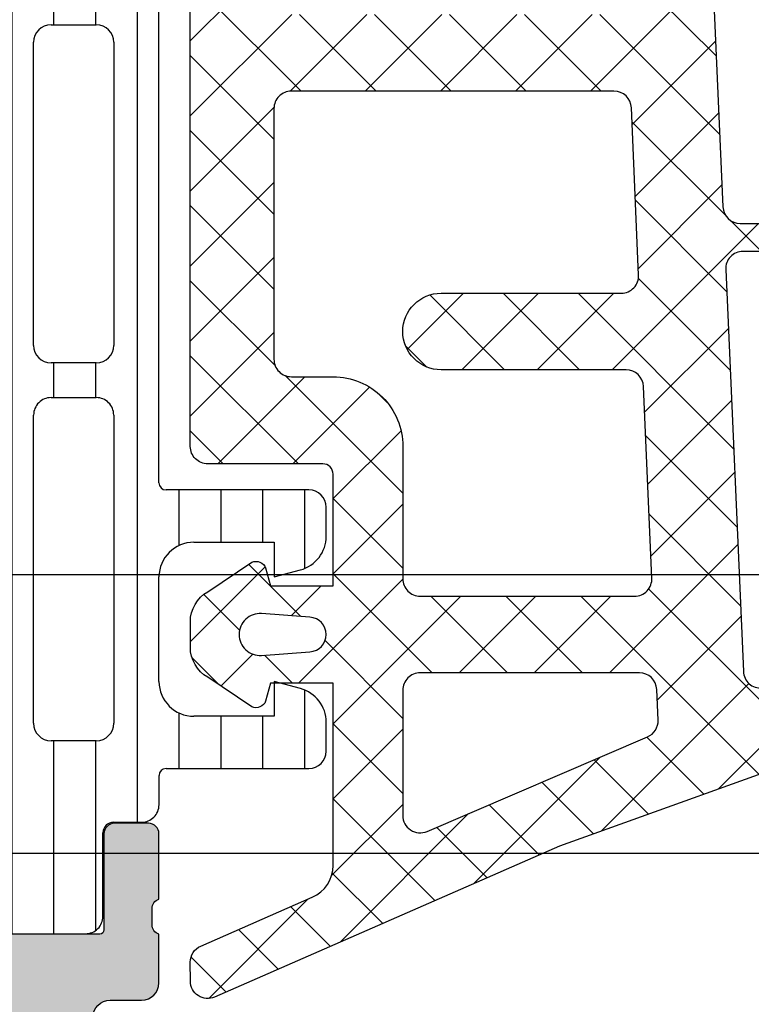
# Model space of a CAD drawing. Header units: millimetres. Extents: x 373037 to 682063, y 76092 to 274210.
# Tile 36 of 256: x 660858 to 660879, y 249615 to 249643. Entities that reach past the tile are written whole.
import ezdxf

# ---------------------------------------------------------------- set-up
doc = ezdxf.new("R2010")
doc.units = ezdxf.units.MM
doc.header["$LTSCALE"] = 100
doc.layers.add('PUDORYS', color=253, linetype='CONTINUOUS')

msp = doc.modelspace()

# ---------------------------------------------------------------- hatches: boundary and pattern name
at = {"layer": 'PUDORYS', "true_color": 0x939598}
h = msp.add_hatch(dxfattribs=at)
h.set_pattern_fill('LINIE', color=252, scale=1.2, angle=90, style=0)
h.set_pattern_definition([(90, (679979.9212210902, 248347.5297934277), (-1.2, 7.347638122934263e-17), [])])
edge = h.paths.add_edge_path()
edge.add_arc((660860.8289485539, 249619.7464295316), 0.2999999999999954, 90.00207529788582, 180.0020752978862, ccw=False)
edge.add_line((660860.8289376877, 249620.0464295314), (660861.6392690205, 249620.0464581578))
edge.add_arc((660861.6392535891, 249620.5464554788), 0.4999973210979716, 270.0017683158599, 360.0023822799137)
edge.add_line((660862.1392509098, 249620.5464762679), (660862.1405714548, 249621.387548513))
edge.add_arc((660862.3405714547, 249621.387548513), 0.1999999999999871, 90.00000000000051, 180.0000000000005, ccw=False)
edge.add_line((660862.3405714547, 249621.5875485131), (660866.4405714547, 249621.5875485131))
edge.add_arc((660866.4405714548, 249622.0875485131), 0.5000000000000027, 269.9999999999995, 359.9999999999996)
edge.add_line((660866.9405714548, 249622.0875485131), (660866.9405714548, 249622.9182977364))
edge.add_arc((660865.9405714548, 249622.9182977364), 0.9999999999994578, 0, 74.99999999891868)
edge.add_line((660866.1993904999, 249623.8842235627), (660865.4405714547, 249624.087548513))
edge.add_line((660865.4405714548, 249624.0875485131), (660865.4405714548, 249623.0875485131))
edge.add_line((660865.4405714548, 249623.0875485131), (660863.1405714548, 249623.0875485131))
edge.add_arc((660863.1422807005, 249624.0916749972), 1.004127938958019, 180.2340877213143, 269.9024699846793, ccw=False)
edge.add_line((660862.1381611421, 249624.087572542), (660862.1381611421, 249627.0874508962))
edge.add_arc((660863.1422804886, 249627.0834225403), 1.004127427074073, 90.09751797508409, 179.7701403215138, ccw=False)
edge.add_line((660863.1405714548, 249628.0875485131), (660865.4405714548, 249628.0875485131))
edge.add_line((660865.4405714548, 249628.0875485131), (660865.4405714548, 249627.0875485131))
edge.add_line((660865.4405714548, 249627.0875485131), (660866.1993905, 249627.2908734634))
edge.add_arc((660865.9405714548, 249628.2567992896), 1.000000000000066, 285.0000000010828, 359.9999999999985)
edge.add_line((660866.9405714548, 249628.2567992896), (660866.9405714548, 249629.087548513))
edge.add_arc((660866.4405714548, 249629.0875485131), 0.4999999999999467, 0, 89.99999999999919)
edge.add_line((660866.4405714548, 249629.5875485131), (660862.3405714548, 249629.5875485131))
edge.add_arc((660862.3423000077, 249629.7917216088), 0.2041804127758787, 181.1558689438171, 269.5149389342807, ccw=False)
edge.add_line((660862.1381611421, 249629.7876028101), (660862.1381382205, 249655.6289696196))
edge.add_arc((660861.6381408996, 249655.6289541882), 0.4999973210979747, 0.001768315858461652, 90.00238227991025)
edge.add_line((660861.6381201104, 249656.1289515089), (660860.8277887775, 249656.1289228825))
edge.add_arc((660860.8277779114, 249656.4289228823), 0.299999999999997, 180.0020752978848, 270.0020752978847, ccw=False)
edge.add_line((660860.5277779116, 249656.428912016), (660860.5280229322, 249658.8289104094))
edge.add_arc((660860.028026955, 249658.8288949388), 0.499995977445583, 0.00177281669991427, 90.00237777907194)
edge.add_line((660860.0280062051, 249659.3288909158), (660856.5514647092, 249659.3287642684))
edge.add_arc((660856.6938112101, 249658.3389513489), 0.99999607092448, 98.18368334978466, 212.7290913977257)
edge.add_line((660855.8525781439, 249657.7982859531), (660857.1711305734, 249655.5146768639))
edge.add_arc((660856.7381269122, 249655.2646612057), 0.5000000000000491, 0.002135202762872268, 30.002071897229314, ccw=False)
edge.add_line((660857.2381269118, 249655.2646798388), (660857.2392132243, 249620.9104110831))
edge.add_arc((660856.7392132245, 249620.9103934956), 0.5000000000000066, 330.0020786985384, 360.0020153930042, ccw=False)
edge.add_line((660857.1722349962, 249620.6604092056), (660855.8538479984, 249618.3767046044))
edge.add_arc((660856.695120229, 249617.8361001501), 0.9999960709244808, 147.2750591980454, 261.8204672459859)
edge.add_line((660856.5528454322, 249616.8462769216), (660860.0293869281, 249616.846403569))
edge.add_arc((660860.0293714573, 249617.3463995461), 0.4999959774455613, 270.0017728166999, 360.0023777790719)
edge.add_line((660860.5293674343, 249617.346420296), (660860.5289485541, 249619.7464186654))
edge = h.paths.add_edge_path(flags=16)
edge.add_line((660860.3386729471, 249643.9375422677), (660859.0386788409, 249643.9375422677))
edge.add_arc((660859.0386752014, 249644.4375386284), 0.4999963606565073, 179.9995829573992, 270.0004170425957, ccw=False)
edge.add_line((660858.5386788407, 249644.4375422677), (660858.5386788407, 249653.2875361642))
edge.add_arc((660859.0386752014, 249653.2875398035), 0.4999963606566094, 89.99958295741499, 180.0004170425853, ccw=False)
edge.add_line((660859.0386788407, 249653.7875361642), (660860.338672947, 249653.7875361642))
edge.add_arc((660860.3386895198, 249653.2875361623), 0.5000000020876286, 2.0834067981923e-07, 90.00189910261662, ccw=False)
edge.add_line((660860.8386895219, 249653.2875361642), (660860.8386895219, 249644.4375422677))
edge.add_arc((660860.3386895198, 249644.4375422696), 0.5000000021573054, 269.99810091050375, 359.99999978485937, ccw=False)
edge = h.paths.add_edge_path(flags=16)
edge.add_arc((660860.3386895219, 249633.7375361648), 0.4999999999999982, 269.9999999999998, 360, ccw=False)
edge.add_line((660860.3386895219, 249633.2375361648), (660859.0386788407, 249633.2375361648))
edge.add_arc((660859.0386788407, 249633.7375361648), 0.4999999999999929, 179.9999999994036, 269.99999999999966, ccw=False)
edge.add_line((660858.5386788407, 249633.7375361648), (660858.5386788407, 249642.4375422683))
edge.add_arc((660859.0386788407, 249642.4375422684), 0.5000000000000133, 90.00000000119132, 179.9999999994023, ccw=False)
edge.add_line((660859.0386788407, 249642.9375422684), (660860.3386895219, 249642.9375422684))
edge.add_arc((660860.3386895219, 249642.4375422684), 0.5000000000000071, 5.965148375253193e-10, 90.00000000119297, ccw=False)
edge.add_line((660860.8386895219, 249642.4375422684), (660860.8386895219, 249633.7375361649))
edge = h.paths.add_edge_path(flags=16)
edge.add_arc((660859.0386752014, 249631.7375398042), 0.4999963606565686, 89.99958295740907, 180.0004170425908, ccw=False)
edge.add_line((660859.0386788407, 249632.2375361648), (660860.338672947, 249632.2375361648))
edge.add_arc((660860.3386895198, 249631.7375361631), 0.5000000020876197, 2.0833840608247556e-07, 90.00189910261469, ccw=False)
edge.add_line((660860.8386895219, 249631.7375361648), (660860.8386895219, 249622.8875270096))
edge.add_arc((660860.3387047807, 249622.8875270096), 0.4999847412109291, 269.99999999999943, 360, ccw=False)
edge.add_line((660860.3387047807, 249622.3875422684), (660859.0386940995, 249622.3875422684))
edge.add_arc((660859.0386940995, 249622.8875575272), 0.5000152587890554, 179.9999999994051, 270.0000000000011, ccw=False)
edge.add_line((660858.5386788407, 249622.8875575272), (660858.5386788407, 249631.7375361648))
h = msp.add_hatch(dxfattribs=at)
h.set_pattern_fill('ANSI37', color=252, scale=0.48, angle=90, style=0)
h.set_pattern_definition([(135, (660867.1381380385, 249629.3363462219), (-1.077630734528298, -1.077630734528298), []), (225, (660867.1381380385, 249629.3363462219), (1.077630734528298, -1.077630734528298), [])])
edge = h.paths.add_edge_path(flags=16)
edge.add_line((660866.4738440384, 249625.9350692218), (660865.0809900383, 249626.0348132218))
edge.add_arc((660865.0381325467, 249625.4363463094), 0.5999995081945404, 85.90391948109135, 180.0000083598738)
edge.add_arc((660865.0381325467, 249625.4363461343), 0.5999995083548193, 179.9999916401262, 274.0960805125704)
edge.add_line((660865.0809900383, 249624.8378792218), (660866.4738440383, 249624.9376232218))
edge.add_arc((660866.438129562, 249625.4363462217), 0.5000001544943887, 274.0960644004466, 445.9039356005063)
edge = h.paths.add_edge_path(flags=16)
edge.add_arc((660869.6381376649, 249623.8363495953), 0.4999996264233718, 89.99995719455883, 180.0000428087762)
edge.add_line((660869.1381380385, 249623.8363492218), (660869.1381380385, 249620.2426642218))
edge.add_arc((660869.6381383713, 249620.2426642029), 0.5000003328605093, 179.9999978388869, 293.2180266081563)
edge.add_line((660869.8352540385, 249619.7831582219), (660876.1663560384, 249622.4990362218))
edge.add_arc((660875.9692401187, 249622.95854157), 0.4999998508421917, 293.2180817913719, 362.5001106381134)
edge.add_line((660876.4687640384, 249622.9803522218), (660876.4304380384, 249623.8581592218))
edge.add_arc((660875.93091443, 249623.8363497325), 0.4999994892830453, 2.499979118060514, 90.00004485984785)
edge.add_line((660875.9309140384, 249624.3363492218), (660869.6381380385, 249624.3363492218))
edge = h.paths.add_edge_path(flags=16)
edge.add_line((660875.0463000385, 249649.3902682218), (660866.1494470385, 249653.5389382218))
edge.add_arc((660865.9381379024, 249653.0857844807), 0.4999998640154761, 64.99999208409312, 180.0000296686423)
edge.add_line((660865.4381380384, 249653.0857842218), (660865.4381380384, 249643.7363492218))
edge.add_arc((660865.9381376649, 249643.7363488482), 0.4999996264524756, 179.9999571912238, 270.0000428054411)
edge.add_line((660865.9381380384, 249643.2363492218), (660875.0620610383, 249643.2363492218))
edge.add_arc((660875.0620608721, 249643.7363492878), 0.5000000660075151, 270.000019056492, 362.5000272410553)
edge.add_line((660875.5615850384, 249643.7581592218), (660875.3345150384, 249648.9589232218))
edge.add_arc((660874.8349896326, 249648.9371134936), 0.5000012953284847, 2.499997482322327, 64.9999080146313)
edge = h.paths.add_edge_path(flags=16)
edge.add_arc((660865.9381376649, 249640.5363495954), 0.4999996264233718, 89.99995719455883, 180.0000428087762)
edge.add_line((660865.4381380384, 249640.5363492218), (660865.4381380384, 249633.3363492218))
edge.add_arc((660865.9381376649, 249633.3363488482), 0.4999996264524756, 179.9999571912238, 270.0000428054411)
edge.add_line((660865.9381380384, 249632.8363492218), (660867.1381380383, 249632.8363492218))
edge.add_arc((660867.1381395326, 249630.836350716), 1.999998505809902, -4.2805441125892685e-05, 90.0000428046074, ccw=False)
edge.add_line((660869.1381380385, 249630.8363492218), (660869.1381380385, 249627.0363492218))
edge.add_arc((660869.6381376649, 249627.0363488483), 0.4999996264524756, 179.9999571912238, 270.0000428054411)
edge.add_line((660869.6381380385, 249626.5363492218), (660875.7911990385, 249626.5363492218))
edge.add_arc((660875.7911988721, 249627.0363492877), 0.5000000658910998, 270.000019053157, 362.5000272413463)
edge.add_line((660876.2907230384, 249627.0581592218), (660876.0505880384, 249632.5581592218))
edge.add_arc((660875.5510644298, 249632.5363497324), 0.4999994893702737, 2.499979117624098, 90.00004485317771)
edge.add_line((660875.5510640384, 249633.0363492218), (660870.2381380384, 249633.0363492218))
edge.add_arc((660870.2381380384, 249634.1363492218), 1.099999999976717, 90, 270, ccw=False)
edge.add_line((660870.2381380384, 249635.2363492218), (660875.4113490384, 249635.2363492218))
edge.add_arc((660875.4113488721, 249635.7363492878), 0.5000000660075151, 270.0000190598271, 362.5000272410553)
edge.add_line((660875.9108730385, 249635.7581592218), (660875.7013000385, 249640.5581592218))
edge.add_arc((660875.2017764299, 249640.5363497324), 0.4999994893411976, 2.499979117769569, 90.00004485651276)
edge.add_line((660875.2017760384, 249641.0363492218), (660865.9381380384, 249641.0363492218))
edge = h.paths.add_edge_path()
edge.add_line((660867.3245950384, 249655.7494022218), (660876.1124610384, 249651.6515532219))
edge.add_ellipse((660874.8446035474, 249648.9326278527), major_axis=(-3.000002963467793, 0), ratio=1, start_angle=182.5000588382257, end_angle=244.9999693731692, ccw=False)
edge.add_line((660877.8417510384, 249649.0634892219), (660877.8700850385, 249648.4145392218))
edge.add_ellipse((660878.369608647, 249648.4363487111), major_axis=(-0.4999994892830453, 0), ratio=1, start_angle=2.499979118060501, end_angle=90.00004485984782)
edge.add_line((660878.3696090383, 249647.9363492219), (660879.3381380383, 249647.9363492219))
edge.add_ellipse((660879.338138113, 249647.8363492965), major_axis=(-0.09999992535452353, 0), ratio=1, start_angle=179.9999571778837, end_angle=270.0000427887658, ccw=False)
edge.add_line((660879.4381380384, 249647.8363492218), (660879.4381380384, 249647.2363492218))
edge.add_ellipse((660879.3381381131, 249647.236349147), major_axis=(-0.0999999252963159, 0), ratio=1, start_angle=89.99995717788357, end_angle=180.0000428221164, ccw=False)
edge.add_line((660879.3381380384, 249647.1363492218), (660878.4351000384, 249647.1363492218))
edge.add_ellipse((660878.4351002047, 249646.6363491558), major_axis=(-0.5000000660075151, 0), ratio=1, start_angle=-89.99998094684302, end_angle=2.500027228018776)
edge.add_line((660877.9355760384, 249646.6145392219), (660878.3294140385, 249637.7142452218))
edge.add_ellipse((660878.8289253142, 249637.736349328), major_axis=(-0.5000001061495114, 0), ratio=1, start_angle=2.533769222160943, end_angle=90.0000829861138)
edge.add_line((660878.8289260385, 249637.2363492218), (660879.4381380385, 249637.2363492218))
edge.add_ellipse((660879.4381381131, 249637.1363492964), major_axis=(-0.09999992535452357, 0), ratio=1, start_angle=179.9999572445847, end_angle=270.0000428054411, ccw=False)
edge.add_line((660879.5381380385, 249637.1363492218), (660879.5381380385, 249636.5363492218))
edge.add_ellipse((660879.4381381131, 249636.5363491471), major_axis=(-0.09999992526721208, 0), ratio=1, start_angle=89.99995719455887, end_angle=180.0000428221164, ccw=False)
edge.add_line((660879.4381380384, 249636.4363492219), (660878.9085760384, 249636.4363492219))
edge.add_ellipse((660878.9085757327, 249635.9363487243), major_axis=(-0.500000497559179, 0), ratio=1, start_angle=-90.00003503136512, end_angle=2.533698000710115)
edge.add_line((660878.4090640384, 249635.9142452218), (660878.9197200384, 249624.3740202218))
edge.add_ellipse((660879.4192446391, 249624.3958297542), major_axis=(-0.5000004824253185, 0), ratio=1, start_angle=2.499979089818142, end_angle=93.21705730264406)
edge.add_line((660879.4473040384, 249623.8966172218), (660884.5810470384, 249624.1851802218))
edge.add_ellipse((660884.4654916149, 249624.5955982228), major_axis=(-0.426375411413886, 0), ratio=1, start_angle=105.7248544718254, end_angle=249.2410276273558)
edge.add_line((660884.6166150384, 249624.9942932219), (660884.3840120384, 249624.9930532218))
edge.add_line((660884.3840120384, 249624.9930532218), (660882.5014330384, 249624.6949152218))
edge.add_line((660882.5014330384, 249624.6949152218), (660879.6521480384, 249625.0953412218))
edge.add_ellipse((660879.6938986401, 249625.3924218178), major_axis=(-0.2999999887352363, 0), ratio=1, start_angle=-34.59774638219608, end_angle=82.00025595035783, ccw=False)
edge.add_ellipse((660881.9164697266, 249623.8593084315), major_axis=(-3.000047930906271, 0), ratio=1, start_angle=251.99157541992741, end_angle=325.40235871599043, ccw=False)
edge.add_line((660882.8439550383, 249626.7123872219), (660885.0988460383, 249626.0788112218))
edge.add_ellipse((660884.937916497, 249625.3035987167), major_axis=(-0.7917403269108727, 0), ratio=1, start_angle=186.798346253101, end_angle=258.2723102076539, ccw=False)
edge.add_line((660885.7240900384, 249625.3973212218), (660885.7253110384, 249624.3391112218))
edge.add_ellipse((660884.5462248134, 249624.4682354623), major_axis=(-1.18613548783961, 0), ratio=1, start_angle=108.65557644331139, end_angle=173.7503218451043, ccw=False)
edge.add_line((660884.9256440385, 249623.3444212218), (660881.6843040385, 249622.2500882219))
edge.add_line((660881.6843040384, 249622.2500882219), (660873.6345090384, 249619.3603102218))
edge.add_line((660873.6345090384, 249619.3603102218), (660863.7366320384, 249615.0275012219))
edge.add_ellipse((660863.5383619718, 249615.4865102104), major_axis=(-0.5000002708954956, 0), ratio=1, start_angle=0.066576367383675, end_angle=113.36204948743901, ccw=False)
edge.add_line((660863.0383620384, 249615.4859292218), (660863.0377270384, 249616.0326302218))
edge.add_ellipse((660863.5377271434, 249616.0332104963), major_axis=(-0.5000004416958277, 0), ratio=1, start_angle=-66.07917546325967, end_angle=0.06649451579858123, ccw=False)
edge.add_line((660863.3349900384, 249616.4902642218), (660866.5389930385, 249617.8920202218))
edge.add_ellipse((660866.1381387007, 249618.8081613), major_axis=(-0.9999993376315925, 0), ratio=1, start_angle=113.6316147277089, end_angle=180.0000528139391)
edge.add_line((660867.1381380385, 249618.8081622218), (660867.1381380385, 249624.0361042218))
edge.add_line((660867.1381380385, 249624.0361042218), (660865.3386590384, 249624.0361132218))
edge.add_line((660865.3386590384, 249624.0361132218), (660865.2007170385, 249623.5213122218))
edge.add_ellipse((660864.9235630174, 249623.636077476), major_axis=(-0.2999756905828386, 0), ratio=1, start_angle=67.49643329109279, end_angle=157.5062997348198, ccw=False)
edge.add_line((660864.8087500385, 249623.3589432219), (660863.5386230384, 249624.2081102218))
edge.add_ellipse((660864.0383438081, 249625.073974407), major_axis=(-0.9997207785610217, 0), ratio=1, start_angle=-0.007611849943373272, end_angle=60.00923930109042, ccw=False)
edge.add_line((660863.0386230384, 249625.0741072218), (660863.0386540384, 249625.7984682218))
edge.add_ellipse((660864.0383918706, 249625.7982601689), major_axis=(-0.9997378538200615, 0), ratio=1, start_angle=299.99132494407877, end_angle=359.9880763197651, ccw=False)
edge.add_line((660863.5386540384, 249626.6641342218), (660864.8087500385, 249627.5133012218))
edge.add_ellipse((660864.9235619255, 249627.2361537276), major_axis=(-0.2999875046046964, 0), ratio=1, start_angle=202.4986038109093, end_angle=292.5024061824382, ccw=False)
edge.add_line((660865.2007170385, 249627.3509472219), (660865.3386890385, 249626.8361312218))
edge.add_line((660865.3386890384, 249626.8361312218), (660867.1381380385, 249626.8361232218))
edge.add_line((660867.1381380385, 249626.8361232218), (660867.1381380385, 249630.0363502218))
edge.add_ellipse((660866.8381382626, 249630.0363504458), major_axis=(-0.2999997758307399, 0), ratio=1, start_angle=179.999957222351, end_angle=270.000042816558)
edge.add_line((660866.8381380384, 249630.3363502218), (660863.5381420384, 249630.3363502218))
edge.add_ellipse((660863.5381416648, 249630.8363498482), major_axis=(-0.4999996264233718, 0), ratio=1, start_angle=-4.280877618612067e-05, end_angle=90.00004280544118, ccw=False)
edge.add_line((660863.0381420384, 249630.8363502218), (660863.0381420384, 249657.7339722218))
edge.add_line((660863.0381420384, 249657.7339722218), (660864.5885340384, 249658.6290902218))
edge.add_ellipse((660864.8385341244, 249658.1960776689), major_axis=(-0.4999999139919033, 0), ratio=1, start_angle=180.0000633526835, end_angle=300.00001707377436, ccw=False)
edge.add_line((660865.3385340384, 249658.1960782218), (660867.0359050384, 249658.1960782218))
edge.add_line((660867.0359050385, 249658.1960782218), (660867.0359050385, 249656.2025562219))
edge.add_ellipse((660867.5359052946, 249656.2025558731), major_axis=(-0.5000002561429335, 0), ratio=1, start_angle=-3.996725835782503e-05, end_angle=64.99987140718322)
h = msp.add_hatch(dxfattribs=at)
h.set_pattern_fill('ANSI37', color=252, scale=0.48, angle=90, style=0)
h.set_pattern_definition([(135, (660867.1381382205, 249629.3363462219), (-1.077630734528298, -1.077630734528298), []), (225, (660867.1381382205, 249629.3363462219), (1.077630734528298, -1.077630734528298), [])])
edge = h.paths.add_edge_path(flags=16)
edge.add_line((660866.4738442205, 249625.9350692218), (660865.0809902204, 249626.0348132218))
edge.add_arc((660865.0381327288, 249625.4363463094), 0.5999995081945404, 85.90391948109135, 180.0000083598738)
edge.add_arc((660865.0381327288, 249625.4363461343), 0.5999995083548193, 179.9999916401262, 274.0960805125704)
edge.add_line((660865.0809902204, 249624.8378792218), (660866.4738442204, 249624.9376232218))
edge.add_arc((660866.438129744, 249625.4363462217), 0.5000001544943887, 274.0960644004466, 445.9039356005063)
edge = h.paths.add_edge_path(flags=16)
edge.add_arc((660869.638137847, 249623.8363495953), 0.4999996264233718, 89.99995719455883, 180.0000428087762)
edge.add_line((660869.1381382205, 249623.8363492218), (660869.1381382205, 249620.2426642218))
edge.add_arc((660869.6381385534, 249620.2426642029), 0.5000003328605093, 179.9999978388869, 293.2180266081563)
edge.add_line((660869.8352542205, 249619.7831582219), (660876.1663562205, 249622.4990362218))
edge.add_arc((660875.9692403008, 249622.95854157), 0.4999998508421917, 293.2180817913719, 362.5001106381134)
edge.add_line((660876.4687642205, 249622.9803522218), (660876.4304382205, 249623.8581592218))
edge.add_arc((660875.930914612, 249623.8363497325), 0.4999994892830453, 2.499979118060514, 90.00004485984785)
edge.add_line((660875.9309142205, 249624.3363492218), (660869.6381382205, 249624.3363492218))
edge = h.paths.add_edge_path(flags=16)
edge.add_line((660875.0463002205, 249649.3902682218), (660866.1494472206, 249653.5389382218))
edge.add_arc((660865.9381380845, 249653.0857844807), 0.4999998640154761, 64.99999208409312, 180.0000296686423)
edge.add_line((660865.4381382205, 249653.0857842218), (660865.4381382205, 249643.7363492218))
edge.add_arc((660865.938137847, 249643.7363488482), 0.4999996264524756, 179.9999571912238, 270.0000428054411)
edge.add_line((660865.9381382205, 249643.2363492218), (660875.0620612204, 249643.2363492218))
edge.add_arc((660875.0620610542, 249643.7363492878), 0.5000000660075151, 270.000019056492, 362.5000272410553)
edge.add_line((660875.5615852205, 249643.7581592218), (660875.3345152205, 249648.9589232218))
edge.add_arc((660874.8349898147, 249648.9371134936), 0.5000012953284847, 2.499997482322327, 64.9999080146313)
edge = h.paths.add_edge_path(flags=16)
edge.add_arc((660865.938137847, 249640.5363495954), 0.4999996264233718, 89.99995719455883, 180.0000428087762)
edge.add_line((660865.4381382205, 249640.5363492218), (660865.4381382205, 249633.3363492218))
edge.add_arc((660865.938137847, 249633.3363488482), 0.4999996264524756, 179.9999571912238, 270.0000428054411)
edge.add_line((660865.9381382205, 249632.8363492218), (660867.1381382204, 249632.8363492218))
edge.add_arc((660867.1381397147, 249630.836350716), 1.999998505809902, -4.2805441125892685e-05, 90.0000428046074, ccw=False)
edge.add_line((660869.1381382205, 249630.8363492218), (660869.1381382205, 249627.0363492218))
edge.add_arc((660869.638137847, 249627.0363488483), 0.4999996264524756, 179.9999571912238, 270.0000428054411)
edge.add_line((660869.6381382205, 249626.5363492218), (660875.7911992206, 249626.5363492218))
edge.add_arc((660875.7911990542, 249627.0363492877), 0.5000000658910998, 270.000019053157, 362.5000272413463)
edge.add_line((660876.2907232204, 249627.0581592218), (660876.0505882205, 249632.5581592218))
edge.add_arc((660875.5510646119, 249632.5363497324), 0.4999994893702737, 2.499979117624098, 90.00004485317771)
edge.add_line((660875.5510642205, 249633.0363492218), (660870.2381382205, 249633.0363492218))
edge.add_arc((660870.2381382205, 249634.1363492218), 1.099999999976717, 90, 270, ccw=False)
edge.add_line((660870.2381382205, 249635.2363492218), (660875.4113492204, 249635.2363492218))
edge.add_arc((660875.4113490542, 249635.7363492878), 0.5000000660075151, 270.0000190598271, 362.5000272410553)
edge.add_line((660875.9108732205, 249635.7581592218), (660875.7013002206, 249640.5581592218))
edge.add_arc((660875.201776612, 249640.5363497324), 0.4999994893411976, 2.499979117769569, 90.00004485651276)
edge.add_line((660875.2017762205, 249641.0363492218), (660865.9381382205, 249641.0363492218))
edge = h.paths.add_edge_path()
edge.add_line((660867.3245952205, 249655.7494022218), (660876.1124612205, 249651.6515532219))
edge.add_ellipse((660874.8446037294, 249648.9326278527), major_axis=(-3.000002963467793, 0), ratio=1, start_angle=182.5000588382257, end_angle=244.9999693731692, ccw=False)
edge.add_line((660877.8417512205, 249649.0634892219), (660877.8700852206, 249648.4145392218))
edge.add_ellipse((660878.369608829, 249648.4363487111), major_axis=(-0.4999994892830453, 0), ratio=1, start_angle=2.499979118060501, end_angle=90.00004485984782)
edge.add_line((660878.3696092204, 249647.9363492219), (660879.3381382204, 249647.9363492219))
edge.add_ellipse((660879.3381382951, 249647.8363492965), major_axis=(-0.09999992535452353, 0), ratio=1, start_angle=179.9999571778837, end_angle=270.0000427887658, ccw=False)
edge.add_line((660879.4381382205, 249647.8363492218), (660879.4381382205, 249647.2363492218))
edge.add_ellipse((660879.3381382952, 249647.236349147), major_axis=(-0.0999999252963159, 0), ratio=1, start_angle=89.99995717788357, end_angle=180.0000428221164, ccw=False)
edge.add_line((660879.3381382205, 249647.1363492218), (660878.4351002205, 249647.1363492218))
edge.add_ellipse((660878.4351003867, 249646.6363491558), major_axis=(-0.5000000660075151, 0), ratio=1, start_angle=-89.99998094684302, end_angle=2.500027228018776)
edge.add_line((660877.9355762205, 249646.6145392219), (660878.3294142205, 249637.7142452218))
edge.add_ellipse((660878.8289254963, 249637.736349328), major_axis=(-0.5000001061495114, 0), ratio=1, start_angle=2.533769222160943, end_angle=90.0000829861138)
edge.add_line((660878.8289262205, 249637.2363492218), (660879.4381382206, 249637.2363492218))
edge.add_ellipse((660879.4381382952, 249637.1363492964), major_axis=(-0.09999992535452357, 0), ratio=1, start_angle=179.9999572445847, end_angle=270.0000428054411, ccw=False)
edge.add_line((660879.5381382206, 249637.1363492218), (660879.5381382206, 249636.5363492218))
edge.add_ellipse((660879.4381382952, 249636.5363491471), major_axis=(-0.09999992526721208, 0), ratio=1, start_angle=89.99995719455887, end_angle=180.0000428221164, ccw=False)
edge.add_line((660879.4381382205, 249636.4363492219), (660878.9085762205, 249636.4363492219))
edge.add_ellipse((660878.9085759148, 249635.9363487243), major_axis=(-0.500000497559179, 0), ratio=1, start_angle=-90.00003503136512, end_angle=2.533698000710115)
edge.add_line((660878.4090642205, 249635.9142452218), (660878.9197202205, 249624.3740202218))
edge.add_ellipse((660879.4192448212, 249624.3958297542), major_axis=(-0.5000004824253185, 0), ratio=1, start_angle=2.499979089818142, end_angle=93.21705730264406)
edge.add_line((660879.4473042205, 249623.8966172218), (660884.5810472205, 249624.1851802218))
edge.add_ellipse((660884.465491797, 249624.5955982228), major_axis=(-0.426375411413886, 0), ratio=1, start_angle=105.7248544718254, end_angle=249.2410276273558)
edge.add_line((660884.6166152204, 249624.9942932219), (660884.3840122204, 249624.9930532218))
edge.add_line((660884.3840122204, 249624.9930532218), (660882.5014332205, 249624.6949152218))
edge.add_line((660882.5014332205, 249624.6949152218), (660879.6521482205, 249625.0953412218))
edge.add_ellipse((660879.6938988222, 249625.3924218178), major_axis=(-0.2999999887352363, 0), ratio=1, start_angle=-34.59774638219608, end_angle=82.00025595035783, ccw=False)
edge.add_ellipse((660881.9164699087, 249623.8593084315), major_axis=(-3.000047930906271, 0), ratio=1, start_angle=251.99157541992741, end_angle=325.40235871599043, ccw=False)
edge.add_line((660882.8439552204, 249626.7123872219), (660885.0988462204, 249626.0788112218))
edge.add_ellipse((660884.9379166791, 249625.3035987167), major_axis=(-0.7917403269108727, 0), ratio=1, start_angle=186.798346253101, end_angle=258.2723102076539, ccw=False)
edge.add_line((660885.7240902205, 249625.3973212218), (660885.7253112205, 249624.3391112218))
edge.add_ellipse((660884.5462249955, 249624.4682354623), major_axis=(-1.18613548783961, 0), ratio=1, start_angle=108.65557644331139, end_angle=173.7503218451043, ccw=False)
edge.add_line((660884.9256442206, 249623.3444212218), (660881.6843042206, 249622.2500882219))
edge.add_line((660881.6843042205, 249622.2500882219), (660873.6345092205, 249619.3603102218))
edge.add_line((660873.6345092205, 249619.3603102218), (660863.7366322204, 249615.0275012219))
edge.add_ellipse((660863.5383621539, 249615.4865102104), major_axis=(-0.5000002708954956, 0), ratio=1, start_angle=0.066576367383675, end_angle=113.36204948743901, ccw=False)
edge.add_line((660863.0383622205, 249615.4859292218), (660863.0377272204, 249616.0326302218))
edge.add_ellipse((660863.5377273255, 249616.0332104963), major_axis=(-0.5000004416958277, 0), ratio=1, start_angle=-66.07917546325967, end_angle=0.06649451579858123, ccw=False)
edge.add_line((660863.3349902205, 249616.4902642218), (660866.5389932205, 249617.8920202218))
edge.add_ellipse((660866.1381388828, 249618.8081613), major_axis=(-0.9999993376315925, 0), ratio=1, start_angle=113.6316147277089, end_angle=180.0000528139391)
edge.add_line((660867.1381382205, 249618.8081622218), (660867.1381382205, 249624.0361042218))
edge.add_line((660867.1381382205, 249624.0361042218), (660865.3386592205, 249624.0361132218))
edge.add_line((660865.3386592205, 249624.0361132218), (660865.2007172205, 249623.5213122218))
edge.add_ellipse((660864.9235631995, 249623.636077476), major_axis=(-0.2999756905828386, 0), ratio=1, start_angle=67.49643329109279, end_angle=157.5062997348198, ccw=False)
edge.add_line((660864.8087502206, 249623.3589432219), (660863.5386232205, 249624.2081102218))
edge.add_ellipse((660864.0383439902, 249625.073974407), major_axis=(-0.9997207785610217, 0), ratio=1, start_angle=-0.007611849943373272, end_angle=60.00923930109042, ccw=False)
edge.add_line((660863.0386232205, 249625.0741072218), (660863.0386542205, 249625.7984682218))
edge.add_ellipse((660864.0383920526, 249625.7982601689), major_axis=(-0.9997378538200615, 0), ratio=1, start_angle=299.99132494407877, end_angle=359.9880763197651, ccw=False)
edge.add_line((660863.5386542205, 249626.6641342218), (660864.8087502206, 249627.5133012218))
edge.add_ellipse((660864.9235621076, 249627.2361537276), major_axis=(-0.2999875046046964, 0), ratio=1, start_angle=202.4986038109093, end_angle=292.5024061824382, ccw=False)
edge.add_line((660865.2007172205, 249627.3509472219), (660865.3386892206, 249626.8361312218))
edge.add_line((660865.3386892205, 249626.8361312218), (660867.1381382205, 249626.8361232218))
edge.add_line((660867.1381382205, 249626.8361232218), (660867.1381382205, 249630.0363502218))
edge.add_ellipse((660866.8381384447, 249630.0363504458), major_axis=(-0.2999997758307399, 0), ratio=1, start_angle=179.999957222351, end_angle=270.000042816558)
edge.add_line((660866.8381382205, 249630.3363502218), (660863.5381422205, 249630.3363502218))
edge.add_ellipse((660863.5381418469, 249630.8363498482), major_axis=(-0.4999996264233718, 0), ratio=1, start_angle=-4.280877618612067e-05, end_angle=90.00004280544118, ccw=False)
edge.add_line((660863.0381422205, 249630.8363502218), (660863.0381422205, 249657.7339722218))
edge.add_line((660863.0381422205, 249657.7339722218), (660864.5885342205, 249658.6290902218))
edge.add_ellipse((660864.8385343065, 249658.1960776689), major_axis=(-0.4999999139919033, 0), ratio=1, start_angle=180.0000633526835, end_angle=300.00001707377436, ccw=False)
edge.add_line((660865.3385342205, 249658.1960782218), (660867.0359052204, 249658.1960782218))
edge.add_line((660867.0359052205, 249658.1960782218), (660867.0359052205, 249656.2025562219))
edge.add_ellipse((660867.5359054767, 249656.2025558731), major_axis=(-0.5000002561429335, 0), ratio=1, start_angle=-3.996725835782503e-05, end_angle=64.99987140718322)
h = msp.add_hatch(color=252, dxfattribs=at)
edge = h.paths.add_edge_path()
edge.add_arc((660907.138070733, 249604.8364137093), 0.5000674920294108, 270.0077324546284, 359.9922675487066)
edge.add_line((660907.6381382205, 249604.8363462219), (660907.6381382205, 249608.8363462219))
edge.add_arc((660907.138070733, 249608.8362787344), 0.5000674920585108, 0.007732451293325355, 89.99226754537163)
edge.add_line((660907.1381382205, 249609.3363462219), (660905.8380893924, 249609.3363462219))
edge.add_arc((660905.8381262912, 249608.8363093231), 0.5000369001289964, 90.00422797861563, 179.9957720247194)
edge.add_line((660905.3380893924, 249608.8363462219), (660905.3380893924, 249608.3363462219))
edge.add_line((660905.3380893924, 249608.3363462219), (660906.3380893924, 249608.3363462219))
edge.add_line((660906.3380893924, 249608.3363462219), (660906.3380893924, 249606.8363462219))
edge.add_arc((660905.338126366, 249606.8363092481), 0.9999630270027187, -90.00211851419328, 0.0021185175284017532, ccw=False)
edge.add_line((660905.3380893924, 249605.8363462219), (660901.3380893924, 249605.8363462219))
edge.add_arc((660901.338166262, 249606.8364230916), 1.000076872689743, 180.0044039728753, 269.9955960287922, ccw=False)
edge.add_line((660900.3380893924, 249606.8363462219), (660900.3380893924, 249608.3363462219))
edge.add_line((660900.3380893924, 249608.3363462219), (660901.3380893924, 249608.3363462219))
edge.add_line((660901.3380893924, 249608.3363462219), (660901.3380893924, 249608.8363462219))
edge.add_arc((660900.8381468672, 249608.8364036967), 0.4999425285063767, 359.9934131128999, 450.0065868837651)
edge.add_line((660900.8380893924, 249609.3363462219), (660898.0381015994, 249609.3363462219))
edge.add_arc((660898.0381015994, 249608.8363462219), 0.5, 90, 180)
edge.add_line((660897.5381015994, 249608.8363462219), (660897.5381015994, 249608.6363462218))
edge.add_arc((660898.0381015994, 249608.6363462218), 0.5, 180, 270)
edge.add_line((660898.0381015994, 249608.1363462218), (660898.5381015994, 249608.1363462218))
edge.add_arc((660898.5380665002, 249607.6363111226), 0.5000351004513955, 0.00402179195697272, 89.99597821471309, ccw=False)
edge.add_line((660899.0381015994, 249607.6363462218), (660899.0381015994, 249606.83634317))
edge.add_arc((660898.538085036, 249606.8363597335), 0.5000165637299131, 270.00189796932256, 359.99810203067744, ccw=False)
edge.add_line((660898.5381015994, 249606.33634317), (660867.2381077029, 249606.33634317))
edge.add_line((660867.2381077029, 249606.33634317), (660861.1996500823, 249606.7687398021))
edge.add_arc((660861.2381061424, 249607.7679594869), 0.9999594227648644, 180, 267.7959971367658, ccw=False)
edge.add_line((660860.2381467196, 249607.7679594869), (660860.2381467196, 249614.4364116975))
edge.add_arc((660860.7381467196, 249614.4364116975), 0.5, 90, 180, ccw=False)
edge.add_line((660860.7381467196, 249614.9364116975), (660861.6381467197, 249614.9364116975))
edge.add_arc((660861.6381467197, 249615.4364116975), 0.5, 270, 360)
edge.add_line((660862.1381467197, 249615.4364116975), (660862.1381467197, 249616.8364132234))
edge.add_arc((660862.2169831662, 249617.1039338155), 0.278895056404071, 178.8354106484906, 253.58012359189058, ccw=False)
edge.add_line((660861.9381457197, 249617.1096022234), (660861.9381457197, 249617.5631962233))
edge.add_arc((660862.2170138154, 249617.5688568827), 0.2789255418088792, 106.42459455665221, 181.1628700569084, ccw=False)
edge.add_line((660862.1381467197, 249617.8364002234), (660862.1381467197, 249619.7164112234))
edge.add_arc((660861.8381467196, 249619.7164112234), 0.3000000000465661, 0, 89.99999999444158)
edge.add_line((660861.8381467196, 249620.0164112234), (660860.8581724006, 249620.0164112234))
edge.add_arc((660860.8581724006, 249619.7164112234), 0.3000000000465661, 90, 180)
edge.add_line((660860.5581724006, 249619.7164112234), (660860.5581724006, 249616.9564132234))
edge.add_arc((660860.4381724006, 249616.9564132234), 0.1199999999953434, 270.0000000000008, 360, ccw=False)
edge.add_line((660860.4381724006, 249616.8364132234), (660856.1381467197, 249616.8364132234))
edge.add_arc((660856.1381467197, 249617.3364132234), 0.5, 180, 270, ccw=False)
edge.add_line((660855.6381467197, 249617.3364132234), (660855.6381467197, 249618.0364132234))
edge.add_line((660855.6381467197, 249618.0364132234), (660857.0196421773, 249620.4292335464))
edge.add_arc((660856.9000269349, 249620.4982934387), 0.1381197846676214, 330.0000000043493, 450)
edge.add_line((660856.9000269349, 249620.6364132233), (660853.1381467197, 249620.6364132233))
edge.add_arc((660853.1381467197, 249622.6364132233), 2, 180, 270, ccw=False)
edge.add_line((660851.1381467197, 249622.6364132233), (660851.1381467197, 249623.2044086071))
edge.add_arc((660850.6381467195, 249623.2044086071), 0.5000000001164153, 0, 34.47907176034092)
edge.add_arc((660846.9286481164, 249620.6569353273), 4.999999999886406, 34.47907176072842, 84.6507719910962)
edge.add_arc((660847.3762665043, 249625.498286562), 0.1381197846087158, 82.29756250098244, 210.0000000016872)
edge.add_line((660847.256651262, 249625.4292266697), (660848.6381467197, 249623.0364063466))
edge.add_line((660848.6381467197, 249623.0364063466), (660848.6381467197, 249622.3364063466))
edge.add_arc((660848.1381467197, 249622.3364063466), 0.5, 270.0000000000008, 360, ccw=False)
edge.add_line((660848.1381467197, 249621.8364063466), (660843.8381210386, 249621.8364063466))
edge.add_arc((660843.8381210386, 249621.9564063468), 0.1200000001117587, 180.0000000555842, 270, ccw=False)
edge.add_line((660843.7181210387, 249621.9564063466), (660843.7181210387, 249624.7164043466))
edge.add_arc((660843.4181210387, 249624.7164043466), 0.3000000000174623, 0, 89.99999999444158)
edge.add_line((660843.4181210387, 249625.0164043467), (660842.4381467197, 249625.0164043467))
edge.add_arc((660842.4381467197, 249624.7164043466), 0.3000000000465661, 90.00000000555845, 180)
edge.add_line((660842.1381467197, 249624.7164043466), (660842.1381467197, 249622.8363933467))
edge.add_arc((660842.059279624, 249622.5688500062), 0.2789255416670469, -1.1628700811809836, 73.57540544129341, ccw=False)
edge.add_line((660842.3381477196, 249622.5631893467), (660842.3381477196, 249622.1095953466))
edge.add_arc((660842.0593102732, 249622.1039269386), 0.2788950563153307, -73.58012357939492, 1.1645893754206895, ccw=False)
edge.add_line((660842.1381467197, 249621.8364063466), (660842.1381467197, 249618.8363478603))
edge.add_line((660842.1381467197, 249618.8363478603), (660842.8382190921, 249618.1362449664))
edge.add_line((660842.8382190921, 249618.1362449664), (660843.4382251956, 249618.1362449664))
edge.add_line((660843.4382251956, 249618.1362449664), (660843.4382251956, 249619.7362510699))
edge.add_arc((660843.938234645, 249619.7362416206), 0.5000094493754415, 90.0010827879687, 179.9989172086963, ccw=False)
edge.add_line((660843.9382251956, 249620.2362510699), (660844.3336532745, 249620.2362510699))
edge.add_arc((660844.3336532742, 249619.7362510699), 0.5, 74.99999998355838, 89.99999998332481, ccw=False)
edge.add_line((660844.463062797, 249620.219213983), (660845.8969495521, 249619.835005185))
edge.add_arc((660845.638130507, 249618.8690793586), 1.000000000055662, 0, 74.9999999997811, ccw=False)
edge.add_line((660846.638130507, 249618.8690793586), (660846.638130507, 249613.1362571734))
edge.add_line((660846.638130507, 249613.1362571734), (660843.4382251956, 249613.1362571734))
edge.add_line((660843.4382251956, 249613.1362571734), (660843.4382251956, 249613.9362449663))
edge.add_line((660843.4382251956, 249613.9362449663), (660842.8382190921, 249613.9362449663))
edge.add_line((660842.8382190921, 249613.9362449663), (660842.1382374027, 249612.723812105))
edge.add_line((660842.1382374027, 249612.723812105), (660842.1382374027, 249611.6362571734))
edge.add_line((660842.1382374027, 249611.6362571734), (660857.1381467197, 249611.6362571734))
edge.add_arc((660857.1381467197, 249611.1362571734), 0.5, 0, 90, ccw=False)
edge.add_line((660857.6381467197, 249611.1362571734), (660857.6381467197, 249605.3363462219))
edge.add_arc((660858.6381467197, 249605.3363462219), 1, 180, 270)
edge.add_line((660858.6381467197, 249604.3363462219), (660907.1381382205, 249604.3363462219))
edge = h.paths.add_edge_path(flags=16)
edge.add_line((660848.238130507, 249613.9362449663), (660848.238130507, 249618.3362449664))
edge.add_arc((660848.738130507, 249618.3362449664), 0.5, 90, 180, ccw=False)
edge.add_line((660848.738130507, 249618.8362449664), (660853.138130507, 249618.8362449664))
edge.add_arc((660853.138130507, 249618.3362449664), 0.5, 0, 90, ccw=False)
edge.add_line((660853.638130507, 249618.3362449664), (660853.638130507, 249613.9362449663))
edge.add_arc((660853.138130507, 249613.9362449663), 0.5, 270.0000000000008, 360, ccw=False)
edge.add_line((660853.138130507, 249613.4362449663), (660848.738130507, 249613.4362449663))
edge.add_arc((660848.738130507, 249613.9362449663), 0.5, 180, 270, ccw=False)

# ---------------------------------------------------------------- linework, layer by layer
at = {"layer": 'PUDORYS', "color": 252, "true_color": 0x939598}
for p, q in [((660862.1381611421, 249629.7876028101), (660862.1381382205, 249655.6289696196)), ((660859.0386788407, 249642.9375422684), (660860.3386895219, 249642.9375422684)), ((660858.5386788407, 249633.7375361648), (660858.5386788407, 249642.4375422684)), ((660860.8386895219, 249642.4375422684), (660860.8386895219, 249633.7375361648)), ((660860.3386895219, 249633.2375361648), (660859.0386788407, 249633.2375361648)), ((660859.0386788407, 249632.2375361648), (660860.338672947, 249632.2375361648)), ((660858.5386788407, 249622.8875575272), (660858.5386788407, 249631.7375361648)), ((660860.8386895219, 249631.7375361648), (660860.8386895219, 249622.8875270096)), ((660866.4405714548, 249629.5875485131), (660862.3405714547, 249629.5875485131)), ((660866.9405714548, 249628.2567992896), (660866.9405714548, 249629.0875485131)), ((660863.1405714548, 249628.0875485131), (660865.4405714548, 249628.0875485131)), ((660865.4405714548, 249628.0875485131), (660865.4405714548, 249627.0875485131)), ((660865.4405714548, 249627.0875485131), (660866.1993904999, 249627.2908734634)), ((660862.1381611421, 249624.087572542), (660862.1381611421, 249627.0874508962)), ((660866.1993904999, 249623.8842235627), (660865.4405714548, 249624.0875485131)), ((660865.4405714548, 249624.0875485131), (660865.4405714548, 249623.0875485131)), ((660865.4405714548, 249623.0875485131), (660863.1405714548, 249623.0875485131)), ((660866.9405714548, 249622.0875485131), (660866.9405714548, 249622.9182977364)), ((660860.3387047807, 249622.3875422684), (660859.0386940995, 249622.3875422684)), ((660862.3405714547, 249621.5875485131), (660866.4405714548, 249621.5875485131)), ((660862.1392509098, 249620.5464762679), (660862.1405714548, 249621.387548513)), ((660860.8289376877, 249620.0464295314), (660861.6392690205, 249620.0464581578)), ((660860.5293674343, 249617.346420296), (660860.5289485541, 249619.7464186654)), ((660856.5528454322, 249616.8462769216), (660860.029386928, 249616.846403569))]:
    msp.add_line(p, q, dxfattribs=at)
at = {"layer": 'PUDORYS', "color": 252, "ltscale": 15, "true_color": 0x939598}
for points in [[(655063.636877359, 249619.1544343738), (681589.639597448, 249619.1544343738), (681589.639597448, 273245.1544306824), (655063.636877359, 273245.1544306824)], [(681581.6396141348, 273237.1544306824), (655071.6368773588, 273237.1544306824), (655071.6368773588, 249627.1544343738), (681581.6396141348, 249627.1544343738)]]:
    msp.add_lwpolyline(points, close=True, dxfattribs=at)
at = {"layer": 'PUDORYS', "color": 252, "true_color": 0x939598, "extrusion": (0, 0, -1)}
for points in [[(-660881.6843040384, 249622.2500882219), (-660873.6345090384, 249619.3603102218), (-660863.7366320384, 249615.0275012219), (-660863.7366320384, 249615.0275012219, 0.538982), (-660863.0383620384, 249615.4859292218), (-660863.0377270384, 249616.0326302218), (-660863.0377270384, 249616.0326302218, 0.296905), (-660863.3349900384, 249616.4902642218), (-660866.5389930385, 249617.8920202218), (-660866.5389930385, 249617.8920202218, -0.297963), (-660867.1381380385, 249618.8081622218), (-660867.1381380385, 249624.0361042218), (-660865.3386590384, 249624.0361132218), (-660865.2007170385, 249623.5213122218), (-660865.2007170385, 249623.5213122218, 0.414264), (-660864.8087500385, 249623.3589432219), (-660863.5386230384, 249624.2081102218), (-660863.5386230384, 249624.2081102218, 0.268028), (-660863.0386230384, 249625.0741072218), (-660863.0386540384, 249625.7984682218), (-660863.0386540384, 249625.7984682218, 0.267934), (-660863.5386540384, 249626.6641342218), (-660864.8087500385, 249627.5133012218), (-660864.8087500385, 249627.5133012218, 0.414233), (-660865.2007170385, 249627.3509472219), (-660865.3386890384, 249626.8361312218), (-660867.1381380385, 249626.8361232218), (-660867.1381380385, 249630.0363502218), (-660867.1381380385, 249630.0363502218, -0.414214), (-660866.8381380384, 249630.3363502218), (-660863.5381420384, 249630.3363502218), (-660863.5381420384, 249630.3363502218, 0.414214), (-660863.0381420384, 249630.8363502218), (-660863.0381420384, 249657.7339722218)], [(-660881.6843042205, 249622.2500882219), (-660873.6345092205, 249619.3603102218), (-660863.7366322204, 249615.0275012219), (-660863.7366322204, 249615.0275012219, 0.538982), (-660863.0383622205, 249615.4859292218), (-660863.0377272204, 249616.0326302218), (-660863.0377272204, 249616.0326302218, 0.296905), (-660863.3349902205, 249616.4902642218), (-660866.5389932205, 249617.8920202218), (-660866.5389932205, 249617.8920202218, -0.297963), (-660867.1381382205, 249618.8081622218), (-660867.1381382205, 249624.0361042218), (-660865.3386592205, 249624.0361132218), (-660865.2007172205, 249623.5213122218), (-660865.2007172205, 249623.5213122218, 0.414264), (-660864.8087502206, 249623.3589432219), (-660863.5386232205, 249624.2081102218), (-660863.5386232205, 249624.2081102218, 0.268028), (-660863.0386232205, 249625.0741072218), (-660863.0386542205, 249625.7984682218), (-660863.0386542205, 249625.7984682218, 0.267934), (-660863.5386542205, 249626.6641342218), (-660864.8087502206, 249627.5133012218), (-660864.8087502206, 249627.5133012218, 0.414233), (-660865.2007172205, 249627.3509472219), (-660865.3386892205, 249626.8361312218), (-660867.1381382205, 249626.8361232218), (-660867.1381382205, 249630.0363502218), (-660867.1381382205, 249630.0363502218, -0.414214), (-660866.8381382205, 249630.3363502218), (-660863.5381422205, 249630.3363502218), (-660863.5381422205, 249630.3363502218, 0.414214), (-660863.0381422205, 249630.8363502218), (-660863.0381422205, 249657.7339722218)], [(-660879.3381380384, 249647.1363492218), (-660878.4351000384, 249647.1363492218), (-660878.4351000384, 249647.1363492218, -0.427052), (-660877.9355760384, 249646.6145392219), (-660878.3294140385, 249637.7142452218), (-660878.3294140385, 249637.7142452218, -0.40132), (-660878.8289260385, 249637.2363492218), (-660879.4381380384, 249637.2363492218)], [(-660879.3381382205, 249647.1363492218), (-660878.4351002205, 249647.1363492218), (-660878.4351002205, 249647.1363492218, -0.427052), (-660877.9355762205, 249646.6145392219), (-660878.3294142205, 249637.7142452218), (-660878.3294142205, 249637.7142452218, -0.40132), (-660878.8289262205, 249637.2363492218), (-660879.4381382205, 249637.2363492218)], [(-660879.4381380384, 249636.4363492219), (-660878.9085760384, 249636.4363492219), (-660878.9085760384, 249636.4363492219, -0.427226), (-660878.4090640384, 249635.9142452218), (-660878.9197200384, 249624.3740202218), (-660878.9197200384, 249624.3740202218, -0.417884), (-660879.4473040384, 249623.8966172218)], [(-660879.4381382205, 249636.4363492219), (-660878.9085762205, 249636.4363492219), (-660878.9085762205, 249636.4363492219, -0.427226), (-660878.4090642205, 249635.9142452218), (-660878.9197202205, 249624.3740202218), (-660878.9197202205, 249624.3740202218, -0.417884), (-660879.4473042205, 249623.8966172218)]]:
    msp.add_lwpolyline(points, format="xyb", dxfattribs=at)
at = {"layer": 'PUDORYS', "color": 252, "true_color": 0x939598}
for points in [[(660865.9381380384, 249641.0363492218, 0.414214), (660865.4381380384, 249640.5363492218), (660865.4381380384, 249633.3363492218), (660865.4381380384, 249633.3363492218, 0.414214), (660865.9381380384, 249632.8363492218), (660867.1381380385, 249632.8363492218), (660867.1381380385, 249632.8363492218, -0.414214), (660869.1381380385, 249630.8363492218), (660869.1381380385, 249627.0363492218), (660869.1381380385, 249627.0363492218, 0.414214), (660869.6381380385, 249626.5363492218), (660875.7911990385, 249626.5363492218), (660875.7911990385, 249626.5363492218, 0.427052), (660876.2907230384, 249627.0581592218), (660876.0505880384, 249632.5581592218), (660876.0505880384, 249632.5581592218, 0.401491), (660875.5510640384, 249633.0363492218), (660870.2381380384, 249633.0363492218), (660870.2381380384, 249633.0363492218, -1), (660870.2381380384, 249635.2363492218), (660875.4113490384, 249635.2363492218), (660875.4113490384, 249635.2363492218, 0.427052), (660875.9108730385, 249635.7581592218), (660875.7013000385, 249640.5581592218), (660875.7013000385, 249640.5581592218, 0.401491), (660875.2017760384, 249641.0363492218), (660865.9381380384, 249641.0363492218)], [(660865.9381382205, 249641.0363492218, 0.414214), (660865.4381382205, 249640.5363492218), (660865.4381382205, 249633.3363492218), (660865.4381382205, 249633.3363492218, 0.414214), (660865.9381382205, 249632.8363492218), (660867.1381382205, 249632.8363492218), (660867.1381382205, 249632.8363492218, -0.414214), (660869.1381382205, 249630.8363492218), (660869.1381382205, 249627.0363492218), (660869.1381382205, 249627.0363492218, 0.414214), (660869.6381382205, 249626.5363492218), (660875.7911992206, 249626.5363492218), (660875.7911992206, 249626.5363492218, 0.427052), (660876.2907232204, 249627.0581592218), (660876.0505882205, 249632.5581592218), (660876.0505882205, 249632.5581592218, 0.401491), (660875.5510642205, 249633.0363492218), (660870.2381382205, 249633.0363492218), (660870.2381382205, 249633.0363492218, -1), (660870.2381382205, 249635.2363492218), (660875.4113492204, 249635.2363492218), (660875.4113492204, 249635.2363492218, 0.427052), (660875.9108732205, 249635.7581592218), (660875.7013002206, 249640.5581592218), (660875.7013002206, 249640.5581592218, 0.401491), (660875.2017762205, 249641.0363492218), (660865.9381382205, 249641.0363492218)], [(660866.4738440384, 249625.9350692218), (660865.0809900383, 249626.0348132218), (660865.0809900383, 249626.0348132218, 0.435311), (660864.4381330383, 249625.4363462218, 0.435311), (660865.0809900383, 249624.8378792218), (660866.4738440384, 249624.9376232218), (660866.4738440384, 249624.9376232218, 0.930949), (660866.4738440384, 249625.9350692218)], [(660866.4738442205, 249625.9350692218), (660865.0809902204, 249626.0348132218), (660865.0809902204, 249626.0348132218, 0.435311), (660864.4381332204, 249625.4363462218, 0.435311), (660865.0809902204, 249624.8378792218), (660866.4738442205, 249624.9376232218), (660866.4738442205, 249624.9376232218, 0.930949), (660866.4738442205, 249625.9350692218)], [(660869.6381380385, 249624.3363492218, 0.414214), (660869.1381380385, 249623.8363492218), (660869.1381380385, 249620.2426642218), (660869.1381380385, 249620.2426642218, 0.538546), (660869.8352540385, 249619.7831582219), (660876.1663560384, 249622.4990362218), (660876.1663560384, 249622.4990362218, 0.311858), (660876.4687640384, 249622.9803522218), (660876.4304380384, 249623.8581592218), (660876.4304380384, 249623.8581592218, 0.401491), (660875.9309140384, 249624.3363492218), (660869.6381380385, 249624.3363492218)], [(660869.6381382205, 249624.3363492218, 0.414214), (660869.1381382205, 249623.8363492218), (660869.1381382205, 249620.2426642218), (660869.1381382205, 249620.2426642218, 0.538546), (660869.8352542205, 249619.7831582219), (660876.1663562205, 249622.4990362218), (660876.1663562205, 249622.4990362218, 0.311858), (660876.4687642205, 249622.9803522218), (660876.4304382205, 249623.8581592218), (660876.4304382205, 249623.8581592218, 0.401491), (660875.9309142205, 249624.3363492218), (660869.6381382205, 249624.3363492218)]]:
    msp.add_lwpolyline(points, format="xyb", close=True, dxfattribs=at)
msp.add_lwpolyline([(660860.2381467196, 249614.4364116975, -0.4142135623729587), (660860.7381467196, 249614.9364116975), (660861.6381467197, 249614.9364116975, 0.4142135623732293), (660862.1381467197, 249615.4364116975), (660862.1381467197, 249616.8364132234, -0.3382124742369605), (660861.9381457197, 249617.1096022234), (660861.9381457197, 249617.5631962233, -0.33818117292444), (660862.1381467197, 249617.8364002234), (660862.1381467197, 249619.7164112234, 0.414213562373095), (660861.8381467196, 249620.0164112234), (660860.8581724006, 249620.0164112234, 0.414213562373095), (660860.5581724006, 249619.7164112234), (660860.5581724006, 249616.9564132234, -0.414213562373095), (660860.4381724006, 249616.8364132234), (660856.1381467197, 249616.8364132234, -0.414213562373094)], format="xyb", dxfattribs=at)
for centre, radius, start, end in [((660859.0386788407, 249642.4375422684), 0.5000000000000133, 90, 180), ((660860.3386895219, 249642.4375422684), 0.5000000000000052, 0, 90), ((660859.0386788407, 249633.7375361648), 0.4999999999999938, 180, 270), ((660860.3386895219, 249633.7375361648), 0.4999999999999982, 270, 0), ((660859.0386752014, 249631.7375398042), 0.4999963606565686, 89.99958295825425, 180.0004170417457), ((660860.3386895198, 249631.7375361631), 0.5000000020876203, 2.067733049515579e-07, 90.00189910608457), ((660862.3423000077, 249629.7917216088), 0.2041804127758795, 181.1558689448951, 269.514938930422), ((660866.4405714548, 249629.0875485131), 0.4999999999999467, 0, 90), ((660863.1422804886, 249627.0834225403), 1.004127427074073, 90.0975179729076, 179.7701403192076), ((660865.9405714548, 249628.2567992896), 1.000000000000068, 285.0000000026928, 0), ((660863.1422807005, 249624.0916749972), 1.004127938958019, 180.2340877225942, 269.9024699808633), ((660865.9405714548, 249622.9182977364), 0.9999999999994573, 0, 74.99999999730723), ((660859.0386940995, 249622.8875575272), 0.500015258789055, 180, 270), ((660860.3387047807, 249622.8875270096), 0.4999847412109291, 270, 0), ((660866.4405714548, 249622.0875485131), 0.500000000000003, 270, 0), ((660862.3405714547, 249621.387548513), 0.1999999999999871, 90, 180), ((660861.6392535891, 249620.5464554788), 0.4999973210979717, 270.001768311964, 0.002382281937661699), ((660860.8289485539, 249619.7464295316), 0.2999999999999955, 90.00207529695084, 180.0020752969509), ((660860.0293714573, 249617.3463995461), 0.4999959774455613, 270.0017728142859, 0.002377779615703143)]:
    msp.add_arc(centre, radius, start, end, dxfattribs=at)

doc.saveas('drawing.dxf')
